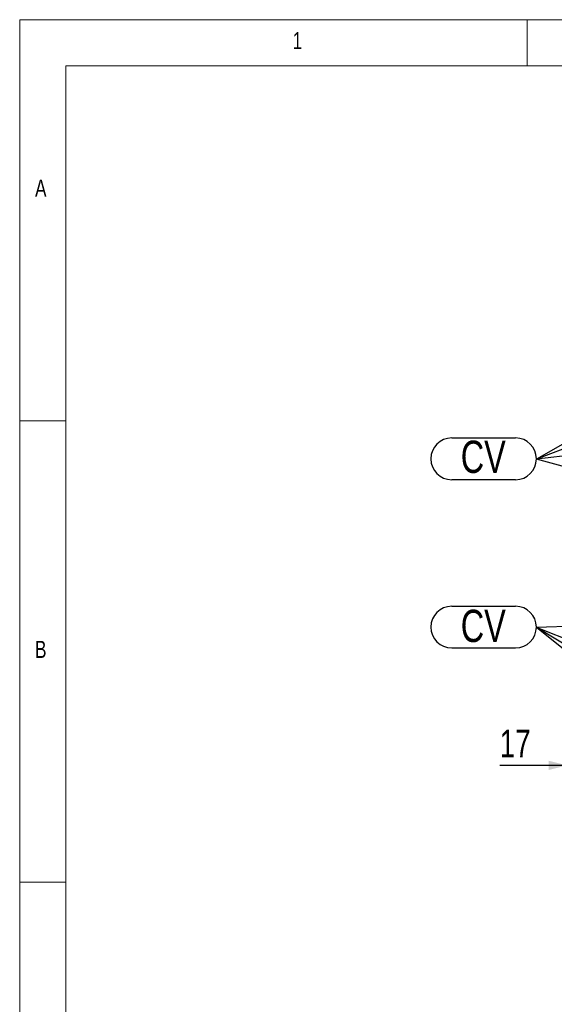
# Model space of a CAD drawing. Header units: millimetres. Extents: x 5 to 415, y 5 to 292.
# Tile 5 of 36: x 5 to 63, y 185 to 292. Entities that reach past the tile are written whole.
import ezdxf

# ---------------------------------------------------------------- set-up
doc = ezdxf.new("R2010")
doc.units = ezdxf.units.MM
doc.layers.add('COTES', color=1, linetype='Continuous')
doc.layers.add('NOTES', color=6, linetype='Continuous')
doc.styles.add('SLDTEXTSTYLE0', font='TXT', dxfattribs={"width": 0.75})
doc.dimstyles.new('SLDDIMSTYLE1', dxfattribs={"dimtxt": 3, "dimasz": 2, "dimexe": 0, "dimexo": 0.0625, "dimgap": 0.75, "dimtad": 1, "dimdec": 0, "dimlfac": 14, "dimrnd": 1e-09, "dimzin": 12, "dimdsep": 46, "dimtxsty": 'SLDTEXTSTYLE0', "dimsah": 1, "dimcen": 0.09, "dimadec": 0, "dimazin": 3, "dimtfac": 1, "dimtdec": 0, "dimtmove": 0, "dimatfit": 0, "dimfxl": 1, "dimfrac": 2, "dimtolj": 1, "dimtzin": 12, "dimarcsym": 0})
doc.dimstyles.new('SLDDIMSTYLE2', dxfattribs={"dimtxt": 0.18, "dimasz": 1, "dimexe": 0, "dimexo": 0.0625, "dimgap": 0, "dimtad": 0, "dimtih": 1, "dimtoh": 1, "dimdec": 0, "dimrnd": 1e-09, "dimzin": 0, "dimdsep": 46, "dimtxsty": 'Standard', "dimblk1": 'DOT', "dimblk2": 'DOT', "dimsah": 1, "dimcen": 0.09, "dimadec": 0, "dimazin": 0, "dimtfac": 1, "dimtdec": 0, "dimtofl": 0, "dimtmove": 0, "dimatfit": 3, "dimldrblk": 'DOT', "dimfxl": 1, "dimfrac": 2, "dimtolj": 1, "dimtzin": 0, "dimarcsym": 0})

# ---------------------------------------------------------------- blocks, each defined once
blk = doc.blocks.new('_D_11')
at = {"layer": 'COTES', "color": 1, "transparency": 16777216}
for p, q in [((64.33, 211.17), (57.03, 211.17)), ((65.54, 211.17), (64.33, 211.17)), ((65.54, 211.17), (68.54, 211.17))]:
    blk.add_line(p, q, dxfattribs=at)
for points in [[(64.33, 211.17), (62.33, 211.67), (62.33, 210.67)], [(65.54, 211.17), (67.54, 210.67), (67.54, 211.67)]]:
    blk.add_solid(points, dxfattribs=at)
at = {"layer": 'COTES', "color": 1, "transparency": 16777216, "insert": (57.03, 215.04), "char_height": 3, "attachment_point": 1, "style": 'SLDTEXTSTYLE0'}
blk.add_mtext('17', dxfattribs=at)
blk = doc.blocks.new('SW_NOTE_13')
at = {"layer": 'NOTES', "color": 0}
for p, q in [((-9.18, 2.31), (-2.26, 2.31)), ((-2.26, -2.22), (-9.18, -2.22))]:
    blk.add_line(p, q, dxfattribs=at)
for centre, start, end in [((-9.18, 0.05), 90, 270), ((-2.26, 0.05), 270, 90)]:
    blk.add_arc(centre, 2.26, start, end, dxfattribs=at)
at = {"layer": 'NOTES', "color": 0, "insert": (-5.76, 1.93), "char_height": 3.5, "attachment_point": 2, "style": 'SLDTEXTSTYLE0'}
blk.add_mtext('CV', dxfattribs=at)
blk = doc.blocks.new('_Dot')
at = {"color": 0, "linetype": 'ByBlock', "lineweight": -2}
blk.add_line((-0.5, 0), (-1, 0), dxfattribs=at)
at = {"color": 0, "linetype": 'ByBlock', "const_width": 0.5}
blk.add_lwpolyline([(-0.25, 0, 1), (0.25, 0, 1)], format="xyb", close=True, dxfattribs=at)
blk = doc.blocks.new('SW_NOTE_14')
at = {"layer": 'NOTES', "color": 0}
for p, q in [((-9.18, 2.31), (-2.26, 2.31)), ((-2.26, -2.22), (-9.18, -2.22))]:
    blk.add_line(p, q, dxfattribs=at)
for centre, start, end in [((-9.18, 0.05), 90, 270), ((-2.26, 0.05), 270, 90)]:
    blk.add_arc(centre, 2.26, start, end, dxfattribs=at)
at = {"layer": 'NOTES', "color": 0, "insert": (-5.76, 2.02), "char_height": 3.5, "attachment_point": 2, "style": 'SLDTEXTSTYLE0'}
blk.add_mtext('CV', dxfattribs=at)

msp = doc.modelspace()

# ---------------------------------------------------------------- linework, layer by layer
at = {"color": 7, "linetype": 'Continuous', "lineweight": 18}
for p, q in [((415, 292), (5, 292)), ((5, 292), (5, 5)), ((60, 287), (60, 292)), ((410, 287), (10, 287)), ((10, 287), (10, 10)), ((10, 248.5), (5, 248.5)), ((5, 198.5), (10, 198.5))]:
    msp.add_line(p, q, dxfattribs=at)

# ---------------------------------------------------------------- block references
at = {"layer": 'NOTES', "color": 211}
for name, p in [('SW_NOTE_14', (61.006, 244.348)), ('SW_NOTE_13', (61.006, 226.109))]:
    msp.add_blockref(name, p, dxfattribs=at)

# ---------------------------------------------------------------- texts
at = {"layer": 'NOTES', "color": 211, "char_height": 1.852, "attachment_point": 1, "style": 'SLDTEXTSTYLE0'}
for s, insert in [('1', (34.583, 290.668)), ('A', (6.667, 274.668)), ('B', (6.667, 224.668))]:
    msp.add_mtext(s, dxfattribs=dict(at, insert=insert))

# ---------------------------------------------------------------- dimensions: what is measured, and where the dimension line sits
at = {"layer": 'COTES', "color": 1}
dim = msp.add_linear_dim(base=(64.327, 211.169), p1=(65.542, 204.114), p2=(64.327, 194.114), dimstyle='SLDDIMSTYLE1', dxfattribs=at)
dim.commit()
dim.dimension.update_dxf_attribs({"geometry": '_D_11', "text_midpoint": (59.251, 211.169), "dimtype": 160})

# ---------------------------------------------------------------- leaders
at = {"layer": 'NOTES', "color": 211}
for points in [[(104.12, 269.223), (61.006, 244.348)], [(126.036, 269.083), (61.006, 244.348)], [(151.334, 255.037), (61.006, 244.348)], [(75.446, 240.505), (61.006, 244.348)], [(151.625, 229.405), (61.006, 226.109)], [(75.698, 214.295), (61.006, 226.109)], [(103.346, 200.66), (61.006, 226.109)], [(126.231, 200.361), (61.006, 226.109)]]:
    msp.add_leader(points, dimstyle='SLDDIMSTYLE2', dxfattribs=at)

doc.saveas('drawing.dxf')
